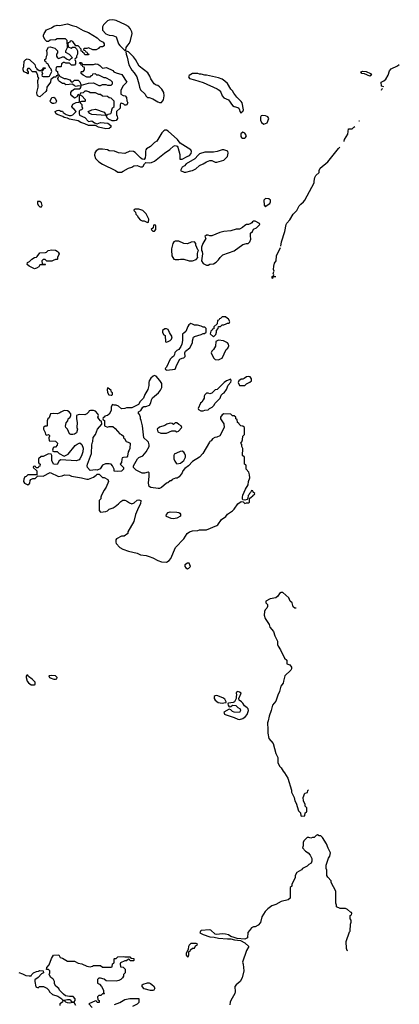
# Model space of a CAD drawing. Header units: inches. Extents: x 2668334 to 2765628, y 828034 to 955234.
# Tile 216 of 218: x 2713538 to 2717911, y 933526 to 944869. Entities that reach past the tile are written whole.
import ezdxf

# ---------------------------------------------------------------- set-up
doc = ezdxf.new("R2010")
doc.units = ezdxf.units.IN
doc.header["$MEASUREMENT"] = 0
doc.layers.add('C7913', color=7, linetype='Continuous')
doc.layers.add('C7914', color=7, linetype='Continuous')

msp = doc.modelspace()

# ---------------------------------------------------------------- linework, layer by layer
at = {"layer": 'C7913', "color": 4}
for points, elevation in [([(2713963, 940000), (2713974, 939990), (2713970, 939966), (2713950, 939946), (2713930, 939946), (2713924, 939936), (2713914, 939910), (2713918, 939898), (2713930, 939894), (2713970, 939894), (2713994, 939870), (2714050, 939842), (2714097, 939863), (2714178, 939962), (2714200, 939980), (2714230, 939994), (2714255, 939975), (2714271, 939931), (2714265, 939890), (2714250, 939846), (2714232, 939808), (2714222, 939798), (2714190, 939788), (2714010, 939798), (2713992, 939788), (2713970, 939746), (2713928, 939750), (2713908, 939790), (2713907, 939847), (2713902, 939862), (2713870, 939868), (2713810, 939838), (2713784, 939836), (2713754, 939810), (2713754, 939770), (2713758, 939758), (2713774, 939750), (2713770, 939726), (2713758, 939722), (2713750, 939706), (2713726, 939706), (2713722, 939722), (2713710, 939726), (2713698, 939722), (2713694, 939710), (2713734, 939670), (2713734, 939626), (2713630, 939626), (2713613, 939607), (2713598, 939602), (2713584, 939576), (2713582, 939550), (2713592, 939530), (2713630, 939511), (2713655, 939530), (2713660, 939560), (2713667, 939573), (2713690, 939582), (2713716, 939584), (2713746, 939614), (2713810, 939612), (2713890, 939652), (2713985, 939605), (2714027, 939613), (2714056, 939624), (2714110, 939621), (2714134, 939610), (2714251, 939591), (2714310, 939574), (2714330, 939574), (2714390, 939598), (2714420, 939620), (2714430, 939634), (2714453, 939633), (2714490, 939594), (2714510, 939594), (2714553, 939573), (2714562, 939550), (2714536, 939484), (2714510, 939448), (2714482, 939390), (2714474, 939370), (2714474, 939350), (2714454, 939330), (2714453, 939213), (2714470, 939194), (2714530, 939202), (2714550, 939212), (2714569, 939231), (2714613, 939247), (2714638, 939262), (2714678, 939290), (2714702, 939318), (2714728, 939332), (2714748, 939332), (2714770, 939325), (2714802, 939302), (2714830, 939291), (2714857, 939303), (2714890, 939335), (2714910, 939338), (2714932, 939330), (2714931, 939290), (2714905, 939250), (2714871, 939170), (2714851, 939089), (2714785, 938970), (2714782, 938950), (2714740, 938920), (2714710, 938918), (2714654, 938890), (2714645, 938875), (2714645, 938850), (2714650, 938834), (2714691, 938790), (2714728, 938768), (2714790, 938746), (2714890, 938723), (2714930, 938703), (2714995, 938695), (2715030, 938686), (2715070, 938671), (2715130, 938638), (2715170, 938625), (2715230, 938621), (2715260, 938640), (2715279, 938661), (2715333, 938787), (2715429, 938890), (2715469, 938951), (2715493, 938967), (2715530, 938979), (2715590, 938985), (2715611, 938991), (2715690, 938991), (2715810, 939041), (2715822, 939050), (2715862, 939110), (2715913, 939147), (2715930, 939172), (2715990, 939211), (2716010, 939231), (2716050, 939290), (2716090, 939318), (2716113, 939313), (2716130, 939294), (2716150, 939302), (2716176, 939304), (2716186, 939310), (2716187, 939353), (2716207, 939373), (2716222, 939378), (2716227, 939393), (2716242, 939398), (2716246, 939410), (2716227, 939427), (2716222, 939442), (2716210, 939446), (2716198, 939422), (2716185, 939410), (2716182, 939398), (2716170, 939386), (2716165, 939355), (2716157, 939343), (2716130, 939335), (2716110, 939338), (2716105, 939345), (2716103, 939370), (2716107, 939393), (2716139, 939461), (2716169, 939510), (2716173, 939550), (2716188, 939590), (2716187, 939627), (2716176, 939656), (2716146, 939690), (2716146, 939730), (2716142, 939742), (2716126, 939750), (2716126, 939830), (2716106, 939850), (2716107, 939927), (2716098, 939950), (2716096, 939976), (2716086, 939990), (2716094, 940000)], 48), ([(2714788, 940000), (2714812, 939990), (2714807, 939930), (2714801, 939910), (2714786, 939890), (2714780, 939840), (2714772, 939828), (2714733, 939827), (2714718, 939822), (2714713, 939807), (2714712, 939768), (2714694, 939750), (2714734, 939710), (2714732, 939690), (2714710, 939669), (2714670, 939662), (2714626, 939666), (2714626, 939690), (2714608, 939730), (2714590, 939748), (2714570, 939754), (2714527, 939753), (2714490, 939738), (2714464, 939696), (2714430, 939678), (2714410, 939682), (2714350, 939674), (2714321, 939710), (2714317, 939730), (2714321, 939750), (2714367, 939870), (2714369, 939970), (2714378, 940000)], 48), ([(2715725, 940000), (2715647, 939873), (2715611, 939830), (2715530, 939778), (2715482, 939730), (2715440, 939700), (2715418, 939670), (2715410, 939648), (2715377, 939603), (2715352, 939588), (2715333, 939587), (2715294, 939570), (2715282, 939558), (2715270, 939555), (2715245, 939535), (2715230, 939528), (2715170, 939478), (2715150, 939468), (2715132, 939468), (2715050, 939479), (2715029, 939490), (2715021, 939530), (2715029, 939609), (2715028, 939648), (2715018, 939658), (2714977, 939643), (2714950, 939644), (2714880, 939680), (2714848, 939710), (2714848, 939730), (2714895, 939810), (2714910, 939825), (2714957, 939843), (2714994, 939890), (2715029, 939950), (2715029, 939971), (2715020, 940000)], 48), ([(2716722, 938090), (2716708, 938088), (2716690, 938106), (2716675, 938150), (2716655, 938170), (2716638, 938210), (2716570, 938268), (2716550, 938268), (2716530, 938258), (2716511, 938229), (2716490, 938208), (2716424, 938196), (2716374, 938170), (2716374, 938150), (2716392, 938130), (2716392, 938110), (2716385, 938090), (2716365, 938070), (2716358, 938050), (2716356, 938010), (2716365, 937970), (2716410, 937902), (2716421, 937870), (2716460, 937820), (2716476, 937770), (2716507, 937710), (2716507, 937670), (2716515, 937650), (2716543, 937610), (2716590, 937514), (2716614, 937490), (2716614, 937450), (2716650, 937438), (2716671, 937410), (2716671, 937390), (2716663, 937377), (2716591, 937310), (2716576, 937250), (2716575, 937225), (2716546, 937190), (2716531, 937130), (2716511, 937089), (2716490, 937018), (2716451, 936970), (2716436, 936910), (2716413, 936847), (2716402, 936790), (2716393, 936770), (2716391, 936750), (2716396, 936710), (2716395, 936650), (2716407, 936587), (2716458, 936530), (2716490, 936414), (2716511, 936370), (2716512, 936310), (2716532, 936270), (2716552, 936250), (2716572, 936212), (2716590, 936194), (2716625, 936130), (2716671, 935991), (2716671, 935970), (2716698, 935910), (2716706, 935870), (2716722, 935842), (2716750, 935754), (2716774, 935730), (2716778, 935698), (2716790, 935694), (2716822, 935698), (2716826, 935730), (2716842, 935738), (2716846, 935750), (2716846, 935790), (2716828, 935808), (2716827, 935827), (2716809, 935869), (2716802, 935910), (2716822, 935958), (2716855, 935965), (2716858, 935990), (2716866, 935997)], 48), ([(2717317, 934143), (2717310, 934146), (2717304, 934170), (2717299, 934250), (2717338, 934362), (2717346, 934370), (2717347, 934447), (2717358, 934470), (2717356, 934496), (2717346, 934510), (2717346, 934550), (2717362, 934558), (2717366, 934570), (2717362, 934582), (2717347, 934587), (2717316, 934616), (2717290, 934628), (2717230, 934628), (2717188, 934650), (2717187, 934667), (2717178, 934690), (2717178, 934830), (2717128, 934930), (2717126, 934950), (2717086, 934990), (2717078, 935010), (2717078, 935070), (2717068, 935092), (2717068, 935130), (2717095, 935210), (2717110, 935234), (2717118, 935270), (2717090, 935326), (2717074, 935374), (2717028, 935448), (2717007, 935467), (2716988, 935468), (2716970, 935478), (2716954, 935470), (2716930, 935446), (2716910, 935446), (2716890, 935438), (2716870, 935446), (2716850, 935446), (2716812, 935410), (2716802, 935390), (2716802, 935350), (2716794, 935330), (2716832, 935290), (2716862, 935270), (2716885, 935245), (2716904, 935204), (2716904, 935176), (2716894, 935150), (2716870, 935138), (2716850, 935118), (2716794, 935090), (2716784, 935076), (2716730, 935046), (2716712, 935010), (2716712, 934988), (2716673, 934907), (2716672, 934888), (2716654, 934870), (2716654, 934750), (2716630, 934728), (2716550, 934709), (2716490, 934675), (2716441, 934659), (2716395, 934625), (2716366, 934594), (2716326, 934534), (2716311, 934469), (2716284, 934436), (2716250, 934418), (2716230, 934418), (2716210, 934408), (2716186, 934374), (2716166, 934354), (2716162, 934290), (2716130, 934277), (2716042, 934282), (2716010, 934297), (2715970, 934308), (2715945, 934325), (2715910, 934334), (2715870, 934337), (2715809, 934329), (2715790, 934333), (2715739, 934379), (2715725, 934385), (2715630, 934375), (2715622, 934370), (2715612, 934350), (2715652, 934330), (2715730, 934304), (2715780, 934300), (2715830, 934287), (2715930, 934279), (2715970, 934281), (2716014, 934270), (2716081, 934261), (2716133, 934233), (2716178, 934190), (2716150, 934146), (2716105, 934010), (2716112, 933988), (2716121, 933910), (2716099, 933830), (2716077, 933790), (2716031, 933750), (2716018, 933730), (2716021, 933670), (2716017, 933650), (2715970, 933570), (2715962, 933550), (2715958, 933518)], 48), ([(2713530, 933891), (2713570, 933878), (2713610, 933858), (2713648, 933852), (2713670, 933854), (2713678, 933870), (2713698, 933890), (2713730, 933903), (2713753, 933907), (2713770, 933916), (2713810, 933912), (2713812, 933890), (2713790, 933878), (2713750, 933834), (2713713, 933807), (2713712, 933790), (2713725, 933725), (2713750, 933714), (2713768, 933732), (2713811, 933731), (2713851, 933711), (2713872, 933690), (2713882, 933670), (2713917, 933637), (2713979, 933619), (2714025, 933590), (2714030, 933574), (2714052, 933572), (2714090, 933581), (2714110, 933581), (2714118, 933578), (2714130, 933562), (2714150, 933552), (2714167, 933553), (2714178, 933570), (2714178, 933590), (2714154, 933614), (2714110, 933615), (2714065, 933625), (2714042, 933642), (2713998, 933690), (2713988, 933708), (2713956, 933736), (2713940, 933760), (2713938, 933790), (2713928, 933810), (2713920, 933820), (2713896, 933836), (2713880, 933860), (2713878, 933870), (2713886, 933890), (2713886, 933910), (2713870, 933926), (2713848, 933928), (2713849, 933950), (2713878, 933982), (2713906, 934054), (2713929, 934091), (2713990, 934094), (2714006, 934066), (2714030, 934058), (2714090, 934022), (2714170, 934022), (2714210, 933998), (2714252, 933992), (2714310, 933966), (2714350, 933958), (2714376, 933964), (2714390, 933974), (2714467, 933973), (2714490, 933954), (2714590, 933954), (2714602, 933958), (2714606, 933990), (2714622, 933998), (2714626, 934010), (2714626, 934050), (2714630, 934054), (2714650, 934054), (2714670, 934072), (2714730, 934078), (2714750, 934072), (2714808, 934072), (2714814, 934070), (2714818, 934058), (2714853, 934053), (2714854, 934030), (2714850, 934026), (2714810, 934026), (2714802, 934042), (2714790, 934046), (2714770, 934026), (2714750, 934026), (2714698, 934002), (2714694, 933990), (2714698, 933958), (2714730, 933954), (2714754, 933930), (2714752, 933890), (2714734, 933870), (2714732, 933848), (2714722, 933830), (2714702, 933810), (2714681, 933799), (2714650, 933793), (2714536, 933796), (2714510, 933814), (2714470, 933826), (2714450, 933826), (2714434, 933810), (2714434, 933770), (2714457, 933757), (2714482, 933730), (2714502, 933690), (2714502, 933662), (2714514, 933650), (2714510, 933646), (2714490, 933646), (2714473, 933627), (2714450, 933626), (2714434, 933610), (2714438, 933578), (2714454, 933570), (2714452, 933548), (2714430, 933548), (2714422, 933562), (2714410, 933566), (2714334, 933530), (2714371, 933490)], 44), ([(2714185, 933510), (2714167, 933547), (2714150, 933548), (2714110, 933539), (2714090, 933542), (2714069, 933549), (2714050, 933568), (2714034, 933566), (2714032, 933550), (2714002, 933530), (2714002, 933510)], 44), ([(2714630, 933525), (2714693, 933547), (2714750, 933581), (2714806, 933594), (2714912, 933592), (2714910, 933548), (2714891, 933529), (2714838, 933502)], 44)]:
    msp.add_lwpolyline(points, dxfattribs=dict(at, elevation=elevation))
for points, elevation in [([(2715410, 939898), (2715385, 939895), (2715344, 939876), (2715318, 939862), (2715314, 939850), (2715314, 939810), (2715324, 939784), (2715340, 939760), (2715350, 939752), (2715390, 939758), (2715428, 939790), (2715448, 939830), (2715448, 939850), (2715436, 939876), (2715428, 939888)], 48), ([(2715310, 939118), (2715283, 939123), (2715230, 939146), (2715226, 939150), (2715228, 939170), (2715249, 939191), (2715270, 939198), (2715350, 939196), (2715371, 939191), (2715384, 939184), (2715392, 939172), (2715391, 939150), (2715350, 939128)], 48), ([(2715490, 938606), (2715470, 938606), (2715442, 938590), (2715442, 938570), (2715450, 938554), (2715470, 938542), (2715486, 938550), (2715506, 938570)], 48), ([(2713630, 937318), (2713622, 937318), (2713613, 937307), (2713612, 937290), (2713625, 937250), (2713638, 937230), (2713670, 937207), (2713710, 937207), (2713715, 937210), (2713718, 937222), (2713716, 937236), (2713682, 937270), (2713641, 937301)], 48), ([(2713910, 937315), (2713874, 937310), (2713882, 937290), (2713890, 937286), (2713930, 937272), (2713950, 937272), (2713966, 937274), (2713968, 937290), (2713950, 937308)], 48), ([(2715810, 937082), (2715790, 937079), (2715779, 937070), (2715779, 937050), (2715788, 937028), (2715824, 937004), (2715870, 936996), (2715910, 937002), (2715916, 937004), (2715918, 937010), (2715900, 937040), (2715878, 937058)], 48), ([(2716050, 937129), (2716037, 937123), (2716031, 937110), (2716037, 937090), (2716031, 937070), (2716032, 937048), (2716014, 937010), (2715997, 937003), (2715945, 936995), (2715934, 936990), (2715934, 936986), (2715938, 936970), (2715950, 936952), (2715970, 936958), (2715990, 936972), (2716027, 936967), (2716050, 936946), (2716078, 936930), (2716083, 936910), (2716079, 936901), (2716070, 936889), (2716010, 936892), (2715990, 936899), (2715970, 936917), (2715950, 936926), (2715891, 936890), (2715896, 936870), (2715905, 936865), (2716010, 936830), (2716050, 936811), (2716070, 936807), (2716110, 936819), (2716140, 936840), (2716157, 936863), (2716174, 936910), (2716169, 936930), (2716160, 936940), (2716126, 936966), (2716110, 936995), (2716095, 937010), (2716066, 937030), (2716062, 937050), (2716089, 937110), (2716070, 937123)], 48), ([(2715570, 934226), (2715510, 934226), (2715490, 934206), (2715482, 934190), (2715480, 934160), (2715454, 934110), (2715454, 934090), (2715470, 934074), (2715482, 934078), (2715486, 934090), (2715486, 934134), (2715502, 934138), (2715507, 934153), (2715528, 934172), (2715550, 934174), (2715562, 934198), (2715586, 934210), (2715582, 934222)], 48), ([(2715045, 933685), (2714970, 933702), (2714949, 933730), (2714949, 933751), (2714961, 933759), (2715010, 933772), (2715030, 933772), (2715045, 933765), (2715079, 933739), (2715096, 933710), (2715082, 933690), (2715070, 933686)], 44)]:
    msp.add_lwpolyline(points, close=True, dxfattribs=dict(at, elevation=elevation))
at = {"layer": 'C7914', "color": 4}
for points, elevation in [([(2714380, 944520), (2714330, 944546), (2714310, 944538), (2714284, 944536), (2714274, 944530), (2714278, 944518), (2714293, 944513), (2714298, 944498), (2714313, 944493), (2714318, 944478), (2714334, 944470), (2714330, 944466), (2714290, 944466), (2714282, 944482), (2714266, 944490), (2714262, 944502), (2714247, 944507), (2714246, 944530), (2714210, 944566), (2714186, 944566), (2714150, 944618), (2714130, 944626), (2714118, 944622), (2714114, 944610), (2714098, 944602), (2714094, 944590), (2714098, 944558), (2714130, 944542), (2714148, 944552), (2714174, 944554), (2714193, 944533), (2714202, 944510), (2714202, 944470), (2714193, 944447), (2714192, 944428), (2714178, 944422), (2714174, 944410), (2714182, 944390), (2714180, 944360), (2714170, 944346), (2714133, 944347), (2714110, 944368), (2714069, 944369), (2714056, 944376), (2714044, 944376), (2714018, 944362), (2714014, 944330), (2714010, 944326), (2713970, 944326), (2713958, 944322), (2713954, 944290), (2713958, 944278), (2713973, 944273), (2713978, 944238), (2713992, 944232), (2713998, 944218), (2714050, 944192), (2714070, 944192), (2714116, 944176), (2714130, 944154), (2714150, 944154), (2714170, 944174), (2714210, 944172), (2714230, 944154), (2714242, 944122), (2714250, 944114), (2714330, 944138), (2714390, 944142), (2714450, 944112), (2714470, 944112), (2714490, 944122), (2714530, 944122), (2714550, 944114), (2714590, 944114), (2714606, 944130), (2714606, 944150), (2714586, 944170), (2714530, 944198), (2714510, 944198), (2714450, 944228), (2714428, 944228), (2714410, 944246), (2714378, 944242), (2714373, 944227), (2714358, 944222), (2714354, 944210), (2714347, 944207), (2714310, 944208), (2714270, 944228), (2714246, 944250), (2714246, 944270), (2714250, 944274), (2714270, 944274), (2714286, 944290), (2714286, 944310), (2714282, 944322), (2714267, 944327), (2714262, 944342), (2714247, 944347), (2714242, 944362), (2714226, 944370), (2714230, 944374), (2714250, 944374), (2714258, 944358), (2714273, 944353), (2714390, 944354), (2714410, 944362), (2714437, 944357), (2714462, 944342), (2714490, 944312), (2714537, 944317), (2714610, 944282), (2714622, 944270), (2714650, 944256), (2714716, 944236), (2714771, 944149), (2714730, 944106), (2714704, 944056), (2714702, 944010), (2714730, 943994), (2714753, 943993), (2714770, 943974), (2714773, 943933), (2714782, 943910), (2714770, 943886), (2714750, 943886), (2714736, 943896), (2714710, 943906), (2714698, 943902), (2714694, 943890), (2714694, 943850), (2714654, 943810), (2714654, 943770), (2714662, 943762), (2714665, 943730), (2714650, 943708), (2714630, 943702), (2714605, 943705), (2714562, 943722), (2714548, 943730), (2714538, 943758), (2714530, 943766), (2714370, 943778), (2714346, 943790), (2714326, 943810), (2714369, 943831), (2714410, 943838), (2714510, 943802), (2714530, 943774), (2714550, 943774), (2714558, 943782), (2714586, 943790), (2714596, 943804), (2714598, 943830), (2714608, 943852), (2714626, 943870), (2714628, 943910), (2714628, 943930), (2714590, 943966), (2714567, 943967), (2714550, 943986), (2714490, 943988), (2714467, 944007), (2714448, 944008), (2714410, 944026), (2714350, 944026), (2714336, 944036), (2714310, 944046), (2714290, 944046), (2714270, 944026), (2714238, 944022), (2714234, 944010), (2714238, 943998), (2714253, 943993), (2714294, 943950), (2714294, 943930), (2714290, 943926), (2714250, 943926), (2714238, 943922), (2714234, 943910), (2714252, 943892), (2714252, 943870), (2714262, 943850), (2714254, 943830), (2714233, 943827), (2714224, 943816), (2714222, 943790), (2714228, 943768), (2714290, 943743), (2714330, 943698), (2714370, 943702), (2714401, 943681), (2714430, 943671), (2714470, 943686), (2714555, 943675), (2714586, 943650), (2714586, 943630), (2714570, 943617), (2714530, 943612), (2714446, 943630), (2714410, 943649), (2714330, 943649), (2714289, 943669), (2714244, 943684), (2714210, 943704), (2714110, 943722), (2714090, 943735), (2714050, 943744), (2714034, 943754), (2713970, 943775), (2713955, 943790), (2713948, 943810), (2713970, 943822), (2713990, 943825), (2714002, 943822), (2714010, 943814), (2714030, 943814), (2714040, 943800), (2714075, 943775), (2714106, 943766), (2714130, 943766), (2714150, 943771), (2714188, 943810), (2714162, 943842), (2714149, 943850), (2714138, 943870), (2714150, 943894), (2714190, 943914), (2714222, 943918), (2714226, 943930), (2714226, 943990), (2714222, 944002), (2714210, 944006), (2714198, 943982), (2714170, 943966), (2714138, 943990), (2714129, 944009), (2714129, 944031), (2714138, 944050), (2714170, 944074), (2714230, 944074), (2714246, 944090), (2714242, 944102), (2714210, 944106), (2714190, 944098), (2714170, 944106), (2714147, 944127), (2714070, 944118), (2714050, 944135), (2714030, 944135), (2713996, 944156), (2713986, 944170), (2713978, 944190), (2713986, 944210), (2713982, 944222), (2713970, 944226), (2713958, 944222), (2713953, 944207), (2713930, 944206), (2713910, 944186), (2713898, 944182), (2713894, 944150), (2713851, 944090), (2713846, 944054), (2713839, 944041), (2713770, 943982), (2713750, 943988), (2713741, 944001), (2713736, 944030), (2713749, 944090), (2713748, 944170), (2713758, 944198), (2713748, 944208), (2713747, 944227), (2713736, 944256), (2713727, 944267), (2713686, 944270), (2713650, 944306), (2713630, 944306), (2713624, 944296), (2713624, 944284), (2713634, 944270), (2713634, 944250), (2713630, 944246), (2713618, 944258), (2713586, 944270), (2713578, 944290), (2713578, 944310), (2713586, 944330), (2713590, 944392), (2713610, 944412), (2713623, 944417), (2713652, 944412), (2713711, 944351), (2713722, 944322), (2713734, 944306), (2713734, 944294), (2713746, 944294), (2713764, 944284), (2713778, 944282), (2713788, 944292), (2713806, 944294), (2713810, 944314), (2713833, 944313), (2713830, 944306), (2713818, 944302), (2713810, 944286), (2713798, 944282), (2713794, 944270), (2713802, 944250), (2713794, 944230), (2713798, 944218), (2713810, 944214), (2713870, 944214), (2713882, 944218), (2713907, 944273), (2713899, 944299), (2713888, 944310), (2713862, 944362), (2713847, 944367), (2713842, 944382), (2713826, 944390), (2713826, 944410), (2713842, 944418), (2713846, 944450), (2713856, 944464), (2713855, 944495), (2713848, 944510), (2713869, 944551), (2713890, 944556), (2713942, 944542), (2713974, 944510), (2713972, 944488), (2713962, 944470), (2713962, 944450), (2713974, 944430), (2713990, 944422), (2714030, 944442), (2714050, 944442), (2714077, 944417), (2714110, 944402), (2714130, 944422), (2714146, 944430), (2714110, 944469), (2714068, 944490), (2714068, 944510), (2714088, 944550), (2714086, 944630), (2714067, 944647), (2713971, 944649), (2713950, 944638), (2713890, 944635), (2713870, 944618), (2713850, 944618), (2713830, 944638), (2713813, 944673), (2713813, 944690), (2713819, 944710), (2713846, 944754), (2713904, 944776), (2713930, 944796), (2713970, 944805), (2713998, 944802), (2714090, 944821), (2714141, 944801), (2714190, 944791), (2714270, 944745), (2714330, 944723), (2714430, 944661), (2714462, 944630), (2714501, 944610), (2714511, 944590), (2714511, 944569), (2714490, 944558), (2714470, 944558), (2714454, 944550), (2714444, 944536), (2714420, 944520)], 44), ([(2714610, 944869), (2714570, 944864), (2714550, 944855), (2714502, 944810), (2714492, 944788), (2714491, 944750), (2714530, 944707), (2714570, 944691), (2714610, 944685), (2714651, 944671), (2714678, 944590), (2714690, 944572), (2714750, 944514), (2714762, 944518), (2714766, 944550), (2714783, 944577), (2714803, 944597), (2714816, 944630), (2714833, 944710), (2714829, 944730), (2714809, 944769), (2714790, 944789), (2714758, 944810), (2714650, 944861)], 48), ([(2714770, 944506), (2714762, 944498), (2714765, 944470), (2714777, 944437), (2714797, 944350), (2714830, 944286), (2714857, 944257), (2714887, 944210), (2714911, 944130), (2714918, 944090), (2714930, 944062), (2714982, 944010), (2714992, 943992), (2715010, 943974), (2715030, 943972), (2715070, 943958), (2715130, 943921), (2715150, 943914), (2715170, 943916), (2715193, 943947), (2715204, 943990), (2715199, 944030), (2715176, 944070), (2715150, 944096), (2715130, 944109), (2715110, 944114), (2715089, 944129), (2715050, 944188), (2715038, 944218), (2715015, 944255), (2714913, 944333), (2714873, 944410), (2714850, 944442), (2714790, 944498)], 48), ([(2715590, 944249), (2715530, 944248), (2715490, 944226), (2715482, 944210), (2715494, 944190), (2715550, 944178), (2715650, 944147), (2715813, 944073), (2715837, 944057), (2715854, 944034), (2715871, 943990), (2715891, 943970), (2715944, 943944), (2715990, 943879), (2716010, 943867), (2716050, 943858), (2716062, 943850), (2716072, 943832), (2716074, 943810), (2716090, 943794), (2716095, 943805), (2716110, 943812), (2716116, 943830), (2716099, 943910), (2716090, 943928), (2716038, 943978), (2716003, 944023), (2715989, 944050), (2715969, 944069), (2715932, 944132), (2715902, 944162), (2715870, 944184), (2715830, 944199), (2715691, 944229), (2715670, 944229), (2715630, 944242), (2715610, 944242)], 48), ([(2717570, 944217), (2717510, 944245), (2717478, 944250), (2717468, 944270), (2717490, 944277), (2717530, 944273), (2717581, 944250), (2717590, 944229)], 44), ([(2713930, 943902), (2713917, 943903), (2713895, 943915), (2713888, 943930), (2713909, 943971), (2713930, 943978), (2713945, 943965), (2713962, 943930), (2713950, 943908)], 44), ([(2716330, 943766), (2716318, 943762), (2716313, 943747), (2716312, 943710), (2716325, 943685), (2716350, 943665), (2716390, 943682), (2716408, 943730), (2716398, 943750), (2716390, 943755), (2716370, 943762)], 48), ([(2715230, 943597), (2715210, 943597), (2715198, 943590), (2715176, 943564), (2715118, 943470), (2715090, 943454), (2715046, 943410), (2714999, 943381), (2714991, 943370), (2714987, 943353), (2714988, 943310), (2714983, 943277), (2714970, 943259), (2714950, 943263), (2714930, 943276), (2714870, 943339), (2714850, 943349), (2714807, 943353), (2714750, 943329), (2714676, 943336), (2714630, 943355), (2714570, 943358), (2714550, 943368), (2714490, 943378), (2714450, 943378), (2714420, 943360), (2714404, 943336), (2714398, 943310), (2714411, 943270), (2714451, 943230), (2714490, 943206), (2714642, 943130), (2714670, 943111), (2714710, 943114), (2714730, 943124), (2714790, 943157), (2714829, 943171), (2714853, 943187), (2714890, 943191), (2714930, 943172), (2714950, 943172), (2714960, 943180), (2714975, 943210), (2714990, 943225), (2715030, 943219), (2715058, 943222), (2715090, 943241), (2715207, 943333), (2715267, 943373), (2715310, 943411), (2715330, 943418), (2715351, 943411), (2715359, 943399), (2715384, 943316), (2715384, 943264), (2715410, 943261), (2715466, 943294), (2715496, 943304), (2715513, 943327), (2715519, 943350), (2715509, 943370), (2715385, 943445), (2715354, 943490), (2715250, 943585)], 48), ([(2716110, 943575), (2716087, 943553), (2716085, 943525), (2716092, 943512), (2716105, 943505), (2716130, 943506), (2716138, 943510), (2716149, 943530), (2716130, 943562)], 48), ([(2715890, 943369), (2715870, 943369), (2715811, 943349), (2715770, 943343), (2715670, 943344), (2715610, 943322), (2715593, 943310), (2715554, 943266), (2715456, 943210), (2715435, 943185), (2715411, 943170), (2715392, 943130), (2715431, 943111), (2715450, 943111), (2715510, 943127), (2715530, 943131), (2715568, 943150), (2715609, 943191), (2715653, 943207), (2715690, 943231), (2715730, 943245), (2715750, 943245), (2715788, 943228), (2715810, 943228), (2715889, 943251), (2715930, 943292), (2715939, 943330), (2715935, 943355)], 48), ([(2713770, 942775), (2713745, 942775), (2713742, 942750), (2713750, 942734), (2713770, 942714), (2713790, 942714), (2713798, 942730), (2713790, 942758)], 48), ([(2716370, 942808), (2716352, 942790), (2716353, 942733), (2716370, 942714), (2716376, 942724), (2716418, 942750), (2716428, 942770), (2716426, 942790), (2716407, 942807)], 48), ([(2714910, 942686), (2714870, 942686), (2714858, 942682), (2714854, 942670), (2714873, 942653), (2714874, 942630), (2714890, 942614), (2714905, 942585), (2714925, 942565), (2714950, 942552), (2714972, 942552), (2715010, 942534), (2715022, 942538), (2715026, 942570), (2714994, 942634), (2714958, 942670)], 48), ([(2716250, 942546), (2716230, 942546), (2716218, 942542), (2716214, 942530), (2716200, 942520), (2716172, 942508), (2716150, 942508), (2716130, 942498), (2716106, 942474), (2716070, 942455), (2716030, 942454), (2715970, 942437), (2715891, 942429), (2715843, 942417), (2715750, 942378), (2715730, 942378), (2715710, 942388), (2715690, 942388), (2715672, 942370), (2715682, 942350), (2715647, 942290), (2715631, 942250), (2715631, 942211), (2715639, 942199), (2715642, 942170), (2715632, 942090), (2715650, 942062), (2715690, 942042), (2715710, 942042), (2715729, 942051), (2715770, 942058), (2715803, 942077), (2715830, 942102), (2715848, 942130), (2715880, 942160), (2716010, 942205), (2716110, 942278), (2716150, 942291), (2716170, 942292), (2716188, 942310), (2716200, 942340), (2716202, 942350), (2716195, 942370), (2716198, 942410), (2716218, 942430), (2716230, 942454), (2716266, 942470), (2716306, 942510), (2716302, 942522)], 48), ([(2715090, 942506), (2715078, 942502), (2715074, 942470), (2715054, 942450), (2715070, 942434), (2715090, 942434), (2715106, 942450), (2715106, 942490), (2715102, 942502)], 48), ([(2715370, 942318), (2715330, 942318), (2715312, 942308), (2715302, 942290), (2715285, 942230), (2715285, 942190), (2715291, 942170), (2715291, 942150), (2715312, 942112), (2715330, 942105), (2715370, 942105), (2715392, 942112), (2715428, 942112), (2715490, 942091), (2715530, 942091), (2715570, 942106), (2715589, 942130), (2715585, 942145), (2715587, 942173), (2715590, 942194), (2715598, 942210), (2715590, 942218), (2715569, 942270), (2715568, 942290), (2715550, 942308), (2715513, 942307), (2715470, 942288), (2715429, 942289)], 48), ([(2713850, 942086), (2713830, 942106), (2713810, 942106), (2713794, 942090), (2713798, 942058), (2713830, 942054), (2713834, 942050), (2713830, 942046), (2713770, 942046), (2713757, 942023), (2713730, 942008), (2713710, 941998), (2713648, 942028), (2713626, 942050), (2713628, 942070), (2713650, 942082), (2713678, 942110), (2713710, 942131), (2713730, 942132), (2713740, 942140), (2713770, 942182), (2713835, 942185), (2713848, 942192), (2713866, 942210), (2713910, 942218), (2713950, 942212), (2713970, 942202), (2713982, 942190), (2713992, 942170), (2713974, 942130), (2713974, 942110), (2713970, 942106), (2713950, 942106), (2713924, 942096), (2713910, 942086)], 44), ([(2715910, 941446), (2715870, 941446), (2715853, 941427), (2715838, 941422), (2715833, 941407), (2715818, 941402), (2715813, 941367), (2715774, 941330), (2715773, 941307), (2715758, 941302), (2715753, 941287), (2715738, 941282), (2715734, 941250), (2715770, 941214), (2715796, 941244), (2715806, 941270), (2715806, 941290), (2715826, 941310), (2715827, 941333), (2715850, 941334), (2715870, 941354), (2715890, 941354), (2715916, 941364), (2715930, 941374), (2715950, 941374), (2715958, 941390), (2715956, 941396), (2715942, 941422), (2715930, 941426)], 48), ([(2715230, 941308), (2715210, 941308), (2715182, 941290), (2715184, 941264), (2715198, 941238), (2715212, 941232), (2715218, 941158), (2715230, 941154), (2715250, 941162), (2715270, 941172), (2715288, 941190), (2715295, 941215), (2715264, 941264), (2715250, 941298)], 48), ([(2715510, 941368), (2715487, 941353), (2715474, 941334), (2715450, 941278), (2715430, 941258), (2715414, 941250), (2715412, 941172), (2715405, 941130), (2715395, 941105), (2715371, 941069), (2715350, 941058), (2715326, 941034), (2715322, 941010), (2715311, 940989), (2715290, 940978), (2715270, 940958), (2715230, 940866), (2715214, 940850), (2715218, 940838), (2715233, 940833), (2715330, 940842), (2715350, 940894), (2715383, 940957), (2715409, 940971), (2715428, 940972), (2715446, 940990), (2715442, 941030), (2715449, 941050), (2715498, 941090), (2715518, 941122), (2715529, 941150), (2715529, 941170), (2715542, 941210), (2715550, 941218), (2715630, 941242), (2715650, 941252), (2715667, 941253), (2715686, 941270), (2715686, 941310), (2715670, 941326), (2715650, 941328), (2715630, 941338), (2715588, 941348), (2715550, 941349), (2715530, 941362)], 48), ([(2715830, 941178), (2715798, 941162), (2715792, 941108), (2715772, 941070), (2715752, 941050), (2715742, 941030), (2715770, 940974), (2715790, 940954), (2715830, 940952), (2715850, 940962), (2715869, 940971), (2715918, 941070), (2715935, 941085), (2715948, 941110), (2715942, 941130), (2715930, 941148), (2715886, 941170)], 48), ([(2715970, 940726), (2715922, 940710), (2715892, 940690), (2715814, 940610), (2715790, 940606), (2715750, 940566), (2715730, 940558), (2715710, 940566), (2715690, 940566), (2715670, 940546), (2715662, 940530), (2715662, 940510), (2715652, 940488), (2715637, 940463), (2715622, 940450), (2715594, 940390), (2715598, 940378), (2715624, 940364), (2715650, 940362), (2715670, 940372), (2715710, 940374), (2715726, 940390), (2715755, 940405), (2715775, 940425), (2715790, 940452), (2715848, 940510), (2715858, 940542), (2715878, 940562), (2715895, 940570), (2715922, 940610), (2715941, 940659), (2715970, 940694), (2715975, 940710)], 48), ([(2716170, 940758), (2716150, 940755), (2716125, 940735), (2716110, 940728), (2716090, 940728), (2716062, 940710), (2716054, 940690), (2716070, 940654), (2716130, 940654), (2716150, 940674), (2716190, 940692), (2716208, 940710), (2716208, 940730), (2716194, 940754)], 48), ([(2714550, 940626), (2714545, 940610), (2714550, 940574), (2714566, 940546), (2714590, 940542), (2714598, 940542), (2714606, 940550), (2714606, 940570), (2714596, 940576), (2714590, 940598), (2714570, 940618)], 48), ([(2715350, 940226), (2715330, 940226), (2715310, 940206), (2715296, 940216), (2715270, 940222), (2715234, 940210), (2715210, 940195), (2715150, 940175), (2715122, 940150), (2715130, 940122), (2715164, 940104), (2715230, 940107), (2715290, 940134), (2715330, 940134), (2715350, 940122), (2715366, 940130), (2715406, 940170), (2715398, 940190), (2715370, 940206)], 48)]:
    msp.add_lwpolyline(points, close=True, dxfattribs=dict(at, elevation=elevation))
for points, elevation in [([(2717731, 944095), (2717705, 944105), (2717702, 944150), (2717734, 944166), (2717755, 944185), (2717782, 944230), (2717800, 944280), (2717816, 944304), (2717890, 944338), (2717911, 944354)], 44), ([(2717706, 944059), (2717708, 944070), (2717718, 944075)], 44), ([(2717449, 943700), (2717450, 943702), (2717451, 943703)], 44), ([(2717274, 943467), (2717275, 943470), (2717278, 943490), (2717318, 943550), (2717326, 943610), (2717367, 943613), (2717388, 943632), (2717400, 943637)], 44), ([(2716547, 942258), (2716555, 942310), (2716592, 942430), (2716609, 942511), (2716617, 942523), (2716650, 942562), (2716688, 942630), (2716730, 942672), (2716757, 942723), (2716776, 942744), (2716809, 942771), (2716824, 942790), (2716929, 942990), (2716929, 943010), (2716938, 943050), (2716950, 943074), (2716988, 943110), (2716988, 943132), (2717001, 943159), (2717089, 943231), (2717210, 943385), (2717227, 943400)], 44), ([(2716490, 941907), (2716490, 941906), (2716454, 941906), (2716450, 941886), (2716446, 941890), (2716448, 941912), (2716462, 941918), (2716466, 941930), (2716458, 941950), (2716468, 941970), (2716462, 941990), (2716464, 942030), (2716475, 942065), (2716493, 942090), (2716498, 942150), (2716542, 942244)], 44), ([(2715020, 940000), (2715010, 940015), (2714969, 940050), (2714954, 940190), (2714939, 940250), (2714929, 940270), (2714929, 940290), (2714919, 940319), (2714908, 940330), (2714906, 940350), (2714935, 940365), (2714956, 940404), (2714968, 940412), (2714990, 940412), (2715033, 940427), (2715050, 940454), (2715055, 940490), (2715069, 940511), (2715138, 940570), (2715160, 940600), (2715174, 940630), (2715176, 940676), (2715152, 940712), (2715110, 940762), (2715090, 940769), (2715077, 940763), (2715050, 940738), (2715031, 940709), (2715025, 940690), (2715025, 940655), (2715016, 940610), (2714978, 940550), (2714965, 940510), (2714926, 940470), (2714905, 940435), (2714830, 940398), (2714770, 940398), (2714751, 940389), (2714710, 940386), (2714677, 940417), (2714650, 940429), (2714628, 940428), (2714606, 940434), (2714593, 940407), (2714592, 940368), (2714570, 940326), (2714550, 940308), (2714518, 940302), (2714512, 940288), (2714498, 940282), (2714494, 940270), (2714498, 940258), (2714514, 940250), (2714514, 940190), (2714550, 940174), (2714570, 940182), (2714610, 940182), (2714638, 940158), (2714690, 940098), (2714712, 940092), (2714734, 940070), (2714734, 940050), (2714744, 940044), (2714765, 940010), (2714788, 940000)], 48), ([(2714378, 940000), (2714381, 940010), (2714386, 940054), (2714410, 940092), (2714435, 940150), (2714486, 940210), (2714482, 940242), (2714470, 940246), (2714448, 940270), (2714438, 940290), (2714446, 940310), (2714438, 940330), (2714410, 940358), (2714390, 940368), (2714353, 940367), (2714338, 940362), (2714334, 940350), (2714311, 940329), (2714290, 940318), (2714230, 940322), (2714210, 940318), (2714192, 940308), (2714191, 940269), (2714199, 940230), (2714198, 940170), (2714202, 940150), (2714191, 940109), (2714170, 940095), (2714150, 940089), (2714129, 940089), (2714110, 940098), (2714089, 940150), (2714069, 940169), (2714066, 940186), (2714075, 940225), (2714094, 940246), (2714098, 940270), (2714118, 940290), (2714128, 940310), (2714128, 940330), (2714108, 940350), (2714090, 940362), (2714050, 940368), (2714010, 940348), (2714001, 940339), (2713972, 940328), (2713930, 940334), (2713892, 940328), (2713876, 940284), (2713862, 940270), (2713853, 940247), (2713854, 940190), (2713850, 940186), (2713830, 940186), (2713814, 940170), (2713814, 940150), (2713832, 940112), (2713834, 940090), (2713850, 940082), (2713870, 940092), (2713880, 940080), (2713882, 940070), (2713874, 940050), (2713878, 940018), (2713950, 940012), (2713963, 940000)], 48), ([(2716094, 940000), (2716096, 940004), (2716106, 940030), (2716108, 940072), (2716126, 940090), (2716126, 940170), (2716110, 940186), (2716086, 940190), (2716066, 940210), (2716062, 940222), (2716046, 940230), (2716042, 940262), (2716026, 940270), (2716026, 940290), (2716010, 940306), (2715990, 940306), (2715970, 940326), (2715890, 940328), (2715870, 940318), (2715852, 940290), (2715852, 940270), (2715890, 940214), (2715892, 940170), (2715844, 940076), (2715810, 940058), (2715785, 940055), (2715760, 940040), (2715744, 940016), (2715730, 940008), (2715725, 940000)], 48)]:
    msp.add_lwpolyline(points, dxfattribs=dict(at, elevation=elevation))

doc.saveas('drawing.dxf')
